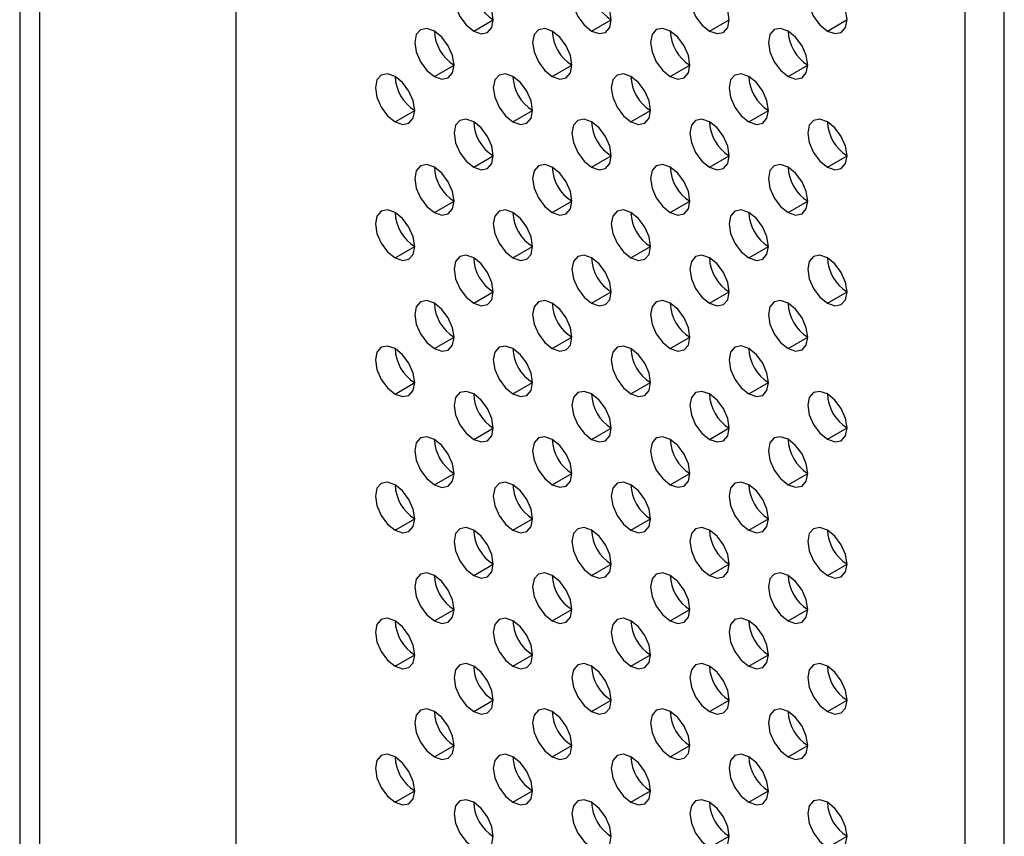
# Model space of a CAD drawing. Header units: millimetres. Extents: x 0 to 1118, y 0 to 864.
# Tile 173 of 256: x 905.05 to 908.59, y 632.2 to 635.14. Entities that reach past the tile are written whole.
import ezdxf

# ---------------------------------------------------------------- set-up
doc = ezdxf.new("R2010")
doc.units = ezdxf.units.MM

msp = doc.modelspace()

# ---------------------------------------------------------------- linework, layer by layer
at = {"color": 7, "linetype": 'Continuous', "lineweight": 25}
for p, q in [((905.8239, 646.7818), (905.8239, 591.9756)), ((905.0461, 646.1694), (905.0461, 591.8531)), ((905.1168, 646.1286), (905.1168, 591.8123)), ((908.4473, 590.4611), (908.4473, 645.2673)), ((908.5887, 590.4611), (908.5887, 645.2673)), ((906.6795, 635.1012), (906.7502, 635.1421)), ((907.1038, 635.1013), (907.1745, 635.1421)), ((907.528, 635.1013), (907.5987, 635.1421)), ((907.9523, 635.1014), (908.023, 635.1422)), ((906.5381, 634.9379), (906.6088, 634.9787)), ((906.9624, 634.938), (907.0331, 634.9788)), ((907.3866, 634.938), (907.4573, 634.9788)), ((907.8109, 634.938), (907.8816, 634.9789)), ((906.3967, 634.7746), (906.4674, 634.8154)), ((906.8209, 634.7746), (906.8916, 634.8155)), ((907.2452, 634.7747), (907.3159, 634.8155)), ((907.6695, 634.7747), (907.7402, 634.8155)), ((906.6795, 634.6113), (906.7502, 634.6521)), ((907.1038, 634.6114), (907.1745, 634.6522)), ((907.528, 634.6114), (907.5987, 634.6522)), ((907.9523, 634.6114), (908.023, 634.6523)), ((906.5381, 634.448), (906.6088, 634.4888)), ((906.9624, 634.448), (907.0331, 634.4889)), ((907.3866, 634.4481), (907.4573, 634.4889)), ((907.8109, 634.4481), (907.8816, 634.4889)), ((906.3967, 634.2847), (906.4674, 634.3255)), ((906.8209, 634.2847), (906.8916, 634.3255)), ((907.2452, 634.2847), (907.3159, 634.3256)), ((907.6695, 634.2848), (907.7402, 634.3256)), ((906.6795, 634.1214), (906.7502, 634.1622)), ((907.1038, 634.1214), (907.1745, 634.1622)), ((907.528, 634.1215), (907.5987, 634.1623)), ((907.9523, 634.1215), (908.023, 634.1623)), ((906.5381, 633.9581), (906.6088, 633.9989)), ((906.9624, 633.9581), (907.0331, 633.9989)), ((907.3866, 633.9581), (907.4573, 633.999)), ((907.8109, 633.9582), (907.8816, 633.999)), ((906.3967, 633.7947), (906.4674, 633.8356)), ((906.8209, 633.7948), (906.8916, 633.8356)), ((907.2452, 633.7948), (907.3159, 633.8356)), ((907.6695, 633.7949), (907.7402, 633.8357)), ((906.6795, 633.6315), (906.7502, 633.6723)), ((907.1038, 633.6315), (907.1745, 633.6723)), ((907.528, 633.6315), (907.5987, 633.6724)), ((907.9523, 633.6316), (908.023, 633.6724)), ((906.5381, 633.4681), (906.6088, 633.509)), ((906.9624, 633.4682), (907.0331, 633.509)), ((907.3866, 633.4682), (907.4573, 633.509)), ((907.8109, 633.4683), (907.8816, 633.5091)), ((906.3967, 633.3048), (906.4674, 633.3456)), ((906.8209, 633.3049), (906.8916, 633.3457)), ((907.2452, 633.3049), (907.3159, 633.3457)), ((907.6695, 633.3049), (907.7402, 633.3458)), ((906.6795, 633.1415), (906.7502, 633.1824)), ((907.1038, 633.1416), (907.1745, 633.1824)), ((907.528, 633.1416), (907.5987, 633.1824)), ((907.9523, 633.1417), (908.023, 633.1825)), ((906.5381, 632.9782), (906.6088, 633.019)), ((906.9624, 632.9783), (907.0331, 633.0191)), ((907.3866, 632.9783), (907.4573, 633.0191)), ((907.8109, 632.9783), (907.8816, 633.0192)), ((906.3967, 632.8149), (906.4674, 632.8557)), ((906.8209, 632.8149), (906.8916, 632.8558)), ((907.2452, 632.815), (907.3159, 632.8558)), ((907.6695, 632.815), (907.7402, 632.8558)), ((906.6795, 632.6516), (906.7502, 632.6924)), ((907.1038, 632.6517), (907.1745, 632.6925)), ((907.528, 632.6517), (907.5987, 632.6925)), ((907.9523, 632.6517), (908.023, 632.6926)), ((906.5381, 632.4883), (906.6088, 632.5291)), ((906.9624, 632.4883), (907.0331, 632.5292)), ((907.3866, 632.4884), (907.4573, 632.5292)), ((907.8109, 632.4884), (907.8816, 632.5292)), ((906.3967, 632.325), (906.4674, 632.3658)), ((906.8209, 632.325), (906.8916, 632.3658)), ((907.2452, 632.3251), (907.3159, 632.3659)), ((907.6695, 632.3251), (907.7402, 632.3659)), ((907.528, 632.1618), (907.5987, 632.2026)), ((907.9523, 632.1618), (908.023, 632.2026))]:
    msp.add_line(p, q, dxfattribs=at)
at = {"color": 7, "linetype": 'Continuous', "lineweight": 25, "flags": 128}
for points in [[(906.6795, 635.2645), (906.6525, 635.274), (906.6295, 635.2695), (906.6142, 635.2519), (906.6088, 635.2237), (906.6142, 635.1894), (906.6295, 635.154), (906.6525, 635.1231), (906.6795, 635.1012)], [(906.6795, 635.1012), (906.7066, 635.0918), (906.7295, 635.0963), (906.7448, 635.1139), (906.7502, 635.1421), (906.7448, 635.1764), (906.7295, 635.2118), (906.7066, 635.2427), (906.6795, 635.2645)], [(907.1038, 635.2646), (907.0767, 635.274), (907.0538, 635.2695), (907.0384, 635.2519), (907.0331, 635.2238), (907.0384, 635.1894), (907.0538, 635.1541), (907.0767, 635.1231), (907.1038, 635.1013)], [(907.1038, 635.1013), (907.1308, 635.0919), (907.1538, 635.0963), (907.1691, 635.114), (907.1745, 635.1421), (907.1691, 635.1765), (907.1538, 635.2118), (907.1308, 635.2427), (907.1038, 635.2646)], [(907.528, 635.2646), (907.501, 635.274), (907.478, 635.2696), (907.4627, 635.2519), (907.4573, 635.2238), (907.4627, 635.1894), (907.478, 635.1541), (907.501, 635.1232), (907.528, 635.1013)], [(907.528, 635.1013), (907.5551, 635.0919), (907.578, 635.0964), (907.5934, 635.114), (907.5987, 635.1421), (907.5934, 635.1765), (907.578, 635.2118), (907.5551, 635.2428), (907.528, 635.2646)], [(907.9523, 635.2647), (907.9252, 635.2741), (907.9023, 635.2696), (907.887, 635.252), (907.8816, 635.2238), (907.887, 635.1895), (907.9023, 635.1541), (907.9252, 635.1232), (907.9523, 635.1014)], [(907.9523, 635.1014), (907.9794, 635.092), (908.0023, 635.0964), (908.0176, 635.114), (908.023, 635.1422), (908.0176, 635.1765), (908.0023, 635.2119), (907.9794, 635.2428), (907.9523, 635.2647)], [(906.5381, 635.1012), (906.511, 635.1106), (906.4881, 635.1062), (906.4728, 635.0885), (906.4674, 635.0604), (906.4728, 635.026), (906.4881, 634.9907), (906.511, 634.9598), (906.5381, 634.9379)], [(906.5381, 634.9379), (906.5651, 634.9285), (906.5881, 634.933), (906.6034, 634.9506), (906.6088, 634.9787), (906.6034, 635.0131), (906.5881, 635.0484), (906.5651, 635.0794), (906.5381, 635.1012)], [(906.9624, 635.1013), (906.9353, 635.1107), (906.9124, 635.1062), (906.897, 635.0886), (906.8916, 635.0604), (906.897, 635.0261), (906.9124, 634.9907), (906.9353, 634.9598), (906.9624, 634.938)], [(906.9624, 634.938), (906.9894, 634.9285), (907.0124, 634.933), (907.0277, 634.9506), (907.0331, 634.9788), (907.0277, 635.0131), (907.0124, 635.0485), (906.9894, 635.0794), (906.9624, 635.1013)], [(907.3866, 635.1013), (907.3596, 635.1107), (907.3366, 635.1063), (907.3213, 635.0886), (907.3159, 635.0605), (907.3213, 635.0261), (907.3366, 634.9908), (907.3596, 634.9598), (907.3866, 634.938)], [(907.3866, 634.938), (907.4137, 634.9286), (907.4366, 634.933), (907.4519, 634.9507), (907.4573, 634.9788), (907.4519, 635.0132), (907.4366, 635.0485), (907.4137, 635.0795), (907.3866, 635.1013)], [(907.8109, 635.1013), (907.7838, 635.1107), (907.7609, 635.1063), (907.7456, 635.0886), (907.7402, 635.0605), (907.7456, 635.0262), (907.7609, 634.9908), (907.7838, 634.9599), (907.8109, 634.938)], [(907.8109, 634.938), (907.8379, 634.9286), (907.8609, 634.9331), (907.8762, 634.9507), (907.8816, 634.9789), (907.8762, 635.0132), (907.8609, 635.0486), (907.8379, 635.0795), (907.8109, 635.1013)], [(906.3967, 634.9379), (906.3696, 634.9473), (906.3467, 634.9429), (906.3313, 634.9252), (906.326, 634.8971), (906.3313, 634.8627), (906.3467, 634.8274), (906.3696, 634.7964), (906.3967, 634.7746)], [(906.8209, 634.9379), (906.7939, 634.9473), (906.7709, 634.9429), (906.7556, 634.9252), (906.7502, 634.8971), (906.7556, 634.8628), (906.7709, 634.8274), (906.7939, 634.7965), (906.8209, 634.7746)], [(907.2452, 634.938), (907.2181, 634.9474), (907.1952, 634.9429), (907.1799, 634.9253), (907.1745, 634.8971), (907.1799, 634.8628), (907.1952, 634.8275), (907.2181, 634.7965), (907.2452, 634.7747)], [(907.6695, 634.938), (907.6424, 634.9474), (907.6195, 634.943), (907.6041, 634.9253), (907.5987, 634.8972), (907.6041, 634.8628), (907.6195, 634.8275), (907.6424, 634.7966), (907.6695, 634.7747)], [(906.3967, 634.7746), (906.4237, 634.7652), (906.4467, 634.7696), (906.462, 634.7873), (906.4674, 634.8154), (906.462, 634.8498), (906.4467, 634.8851), (906.4237, 634.9161), (906.3967, 634.9379)], [(906.8209, 634.7746), (906.848, 634.7652), (906.8709, 634.7697), (906.8863, 634.7873), (906.8916, 634.8155), (906.8863, 634.8498), (906.8709, 634.8852), (906.848, 634.9161), (906.8209, 634.9379)], [(907.2452, 634.7747), (907.2723, 634.7653), (907.2952, 634.7697), (907.3105, 634.7874), (907.3159, 634.8155), (907.3105, 634.8499), (907.2952, 634.8852), (907.2723, 634.9161), (907.2452, 634.938)], [(907.6695, 634.7747), (907.6965, 634.7653), (907.7195, 634.7698), (907.7348, 634.7874), (907.7402, 634.8155), (907.7348, 634.8499), (907.7195, 634.8852), (907.6965, 634.9162), (907.6695, 634.938)], [(906.6795, 634.7746), (906.6525, 634.784), (906.6295, 634.7796), (906.6142, 634.7619), (906.6088, 634.7338), (906.6142, 634.6994), (906.6295, 634.6641), (906.6525, 634.6331), (906.6795, 634.6113)], [(906.6795, 634.6113), (906.7066, 634.6019), (906.7295, 634.6064), (906.7448, 634.624), (906.7502, 634.6521), (906.7448, 634.6865), (906.7295, 634.7218), (906.7066, 634.7528), (906.6795, 634.7746)], [(907.1038, 634.7747), (907.0767, 634.7841), (907.0538, 634.7796), (907.0384, 634.762), (907.0331, 634.7338), (907.0384, 634.6995), (907.0538, 634.6641), (907.0767, 634.6332), (907.1038, 634.6114)], [(907.1038, 634.6114), (907.1308, 634.6019), (907.1538, 634.6064), (907.1691, 634.624), (907.1745, 634.6522), (907.1691, 634.6865), (907.1538, 634.7219), (907.1308, 634.7528), (907.1038, 634.7747)], [(907.528, 634.7747), (907.501, 634.7841), (907.478, 634.7796), (907.4627, 634.762), (907.4573, 634.7339), (907.4627, 634.6995), (907.478, 634.6642), (907.501, 634.6332), (907.528, 634.6114)], [(907.528, 634.6114), (907.5551, 634.602), (907.578, 634.6064), (907.5934, 634.6241), (907.5987, 634.6522), (907.5934, 634.6866), (907.578, 634.7219), (907.5551, 634.7529), (907.528, 634.7747)], [(907.9523, 634.7747), (907.9252, 634.7841), (907.9023, 634.7797), (907.887, 634.762), (907.8816, 634.7339), (907.887, 634.6996), (907.9023, 634.6642), (907.9252, 634.6333), (907.9523, 634.6114)], [(907.9523, 634.6114), (907.9794, 634.602), (908.0023, 634.6065), (908.0176, 634.6241), (908.023, 634.6523), (908.0176, 634.6866), (908.0023, 634.722), (907.9794, 634.7529), (907.9523, 634.7747)], [(906.5381, 634.6113), (906.511, 634.6207), (906.4881, 634.6162), (906.4728, 634.5986), (906.4674, 634.5705), (906.4728, 634.5361), (906.4881, 634.5008), (906.511, 634.4698), (906.5381, 634.448)], [(906.5381, 634.448), (906.5651, 634.4386), (906.5881, 634.443), (906.6034, 634.4607), (906.6088, 634.4888), (906.6034, 634.5232), (906.5881, 634.5585), (906.5651, 634.5895), (906.5381, 634.6113)], [(906.9624, 634.6113), (906.9353, 634.6207), (906.9124, 634.6163), (906.897, 634.5986), (906.8916, 634.5705), (906.897, 634.5362), (906.9124, 634.5008), (906.9353, 634.4699), (906.9624, 634.448)], [(906.9624, 634.448), (906.9894, 634.4386), (907.0124, 634.4431), (907.0277, 634.4607), (907.0331, 634.4889), (907.0277, 634.5232), (907.0124, 634.5586), (906.9894, 634.5895), (906.9624, 634.6113)], [(907.3866, 634.6114), (907.3596, 634.6208), (907.3366, 634.6163), (907.3213, 634.5987), (907.3159, 634.5705), (907.3213, 634.5362), (907.3366, 634.5009), (907.3596, 634.4699), (907.3866, 634.4481)], [(907.3866, 634.4481), (907.4137, 634.4387), (907.4366, 634.4431), (907.4519, 634.4608), (907.4573, 634.4889), (907.4519, 634.5233), (907.4366, 634.5586), (907.4137, 634.5895), (907.3866, 634.6114)], [(907.8109, 634.6114), (907.7838, 634.6208), (907.7609, 634.6164), (907.7456, 634.5987), (907.7402, 634.5706), (907.7456, 634.5362), (907.7609, 634.5009), (907.7838, 634.4699), (907.8109, 634.4481)], [(907.8109, 634.4481), (907.8379, 634.4387), (907.8609, 634.4432), (907.8762, 634.4608), (907.8816, 634.4889), (907.8762, 634.5233), (907.8609, 634.5586), (907.8379, 634.5896), (907.8109, 634.6114)], [(906.3967, 634.448), (906.3696, 634.4574), (906.3467, 634.4529), (906.3313, 634.4353), (906.326, 634.4071), (906.3313, 634.3728), (906.3467, 634.3374), (906.3696, 634.3065), (906.3967, 634.2847)], [(906.3967, 634.2847), (906.4237, 634.2753), (906.4467, 634.2797), (906.462, 634.2974), (906.4674, 634.3255), (906.462, 634.3599), (906.4467, 634.3952), (906.4237, 634.4261), (906.3967, 634.448)], [(906.8209, 634.448), (906.7939, 634.4574), (906.7709, 634.453), (906.7556, 634.4353), (906.7502, 634.4072), (906.7556, 634.3728), (906.7709, 634.3375), (906.7939, 634.3065), (906.8209, 634.2847)], [(906.8209, 634.2847), (906.848, 634.2753), (906.8709, 634.2798), (906.8863, 634.2974), (906.8916, 634.3255), (906.8863, 634.3599), (906.8709, 634.3952), (906.848, 634.4262), (906.8209, 634.448)], [(907.2452, 634.4481), (907.2181, 634.4575), (907.1952, 634.453), (907.1799, 634.4354), (907.1745, 634.4072), (907.1799, 634.3729), (907.1952, 634.3375), (907.2181, 634.3066), (907.2452, 634.2847)], [(907.2452, 634.2847), (907.2723, 634.2753), (907.2952, 634.2798), (907.3105, 634.2974), (907.3159, 634.3256), (907.3105, 634.3599), (907.2952, 634.3953), (907.2723, 634.4262), (907.2452, 634.4481)], [(907.6695, 634.4481), (907.6424, 634.4575), (907.6195, 634.453), (907.6041, 634.4354), (907.5987, 634.4073), (907.6041, 634.3729), (907.6195, 634.3376), (907.6424, 634.3066), (907.6695, 634.2848)], [(907.6695, 634.2848), (907.6965, 634.2754), (907.7195, 634.2798), (907.7348, 634.2975), (907.7402, 634.3256), (907.7348, 634.36), (907.7195, 634.3953), (907.6965, 634.4263), (907.6695, 634.4481)], [(906.6795, 634.2847), (906.6525, 634.2941), (906.6295, 634.2896), (906.6142, 634.272), (906.6088, 634.2439), (906.6142, 634.2095), (906.6295, 634.1742), (906.6525, 634.1432), (906.6795, 634.1214)], [(906.6795, 634.1214), (906.7066, 634.112), (906.7295, 634.1164), (906.7448, 634.1341), (906.7502, 634.1622), (906.7448, 634.1966), (906.7295, 634.2319), (906.7066, 634.2629), (906.6795, 634.2847)], [(907.1038, 634.2847), (907.0767, 634.2941), (907.0538, 634.2897), (907.0384, 634.272), (907.0331, 634.2439), (907.0384, 634.2095), (907.0538, 634.1742), (907.0767, 634.1433), (907.1038, 634.1214)], [(907.1038, 634.1214), (907.1308, 634.112), (907.1538, 634.1165), (907.1691, 634.1341), (907.1745, 634.1623), (907.1691, 634.1966), (907.1538, 634.232), (907.1308, 634.2629), (907.1038, 634.2847)], [(907.528, 634.2848), (907.501, 634.2942), (907.478, 634.2897), (907.4627, 634.2721), (907.4573, 634.2439), (907.4627, 634.2096), (907.478, 634.1742), (907.501, 634.1433), (907.528, 634.1215)], [(907.528, 634.1215), (907.5551, 634.1121), (907.578, 634.1165), (907.5934, 634.1342), (907.5987, 634.1623), (907.5934, 634.1967), (907.578, 634.232), (907.5551, 634.2629), (907.528, 634.2848)], [(907.9523, 634.2848), (907.9252, 634.2942), (907.9023, 634.2898), (907.887, 634.2721), (907.8816, 634.244), (907.887, 634.2096), (907.9023, 634.1743), (907.9252, 634.1433), (907.9523, 634.1215)], [(907.9523, 634.1215), (907.9794, 634.1121), (908.0023, 634.1166), (908.0176, 634.1342), (908.023, 634.1623), (908.0176, 634.1967), (908.0023, 634.232), (907.9794, 634.263), (907.9523, 634.2848)], [(906.5381, 634.1214), (906.511, 634.1308), (906.4881, 634.1263), (906.4728, 634.1087), (906.4674, 634.0805), (906.4728, 634.0462), (906.4881, 634.0108), (906.511, 633.9799), (906.5381, 633.9581)], [(906.9624, 634.1214), (906.9353, 634.1308), (906.9124, 634.1264), (906.897, 634.1087), (906.8916, 634.0806), (906.897, 634.0462), (906.9124, 634.0109), (906.9353, 633.9799), (906.9624, 633.9581)], [(907.3866, 634.1215), (907.3596, 634.1309), (907.3366, 634.1264), (907.3213, 634.1088), (907.3159, 634.0806), (907.3213, 634.0463), (907.3366, 634.0109), (907.3596, 633.98), (907.3866, 633.9581)], [(907.8109, 634.1215), (907.7838, 634.1309), (907.7609, 634.1264), (907.7456, 634.1088), (907.7402, 634.0807), (907.7456, 634.0463), (907.7609, 634.011), (907.7838, 633.98), (907.8109, 633.9582)], [(906.5381, 633.9581), (906.5651, 633.9487), (906.5881, 633.9531), (906.6034, 633.9708), (906.6088, 633.9989), (906.6034, 634.0333), (906.5881, 634.0686), (906.5651, 634.0995), (906.5381, 634.1214)], [(906.9624, 633.9581), (906.9894, 633.9487), (907.0124, 633.9532), (907.0277, 633.9708), (907.0331, 633.9989), (907.0277, 634.0333), (907.0124, 634.0686), (906.9894, 634.0996), (906.9624, 634.1214)], [(907.3866, 633.9581), (907.4137, 633.9487), (907.4366, 633.9532), (907.4519, 633.9708), (907.4573, 633.999), (907.4519, 634.0333), (907.4366, 634.0687), (907.4137, 634.0996), (907.3866, 634.1215)], [(907.8109, 633.9582), (907.8379, 633.9488), (907.8609, 633.9532), (907.8762, 633.9709), (907.8816, 633.999), (907.8762, 634.0334), (907.8609, 634.0687), (907.8379, 634.0997), (907.8109, 634.1215)], [(906.3967, 633.9581), (906.3696, 633.9675), (906.3467, 633.963), (906.3313, 633.9454), (906.326, 633.9172), (906.3313, 633.8829), (906.3467, 633.8475), (906.3696, 633.8166), (906.3967, 633.7947)], [(906.3967, 633.7947), (906.4237, 633.7853), (906.4467, 633.7898), (906.462, 633.8074), (906.4674, 633.8356), (906.462, 633.8699), (906.4467, 633.9053), (906.4237, 633.9362), (906.3967, 633.9581)], [(906.8209, 633.9581), (906.7939, 633.9675), (906.7709, 633.963), (906.7556, 633.9454), (906.7502, 633.9173), (906.7556, 633.8829), (906.7709, 633.8476), (906.7939, 633.8166), (906.8209, 633.7948)], [(906.8209, 633.7948), (906.848, 633.7854), (906.8709, 633.7898), (906.8863, 633.8075), (906.8916, 633.8356), (906.8863, 633.87), (906.8709, 633.9053), (906.848, 633.9363), (906.8209, 633.9581)], [(907.2452, 633.9581), (907.2181, 633.9675), (907.1952, 633.9631), (907.1799, 633.9454), (907.1745, 633.9173), (907.1799, 633.8829), (907.1952, 633.8476), (907.2181, 633.8167), (907.2452, 633.7948)], [(907.2452, 633.7948), (907.2723, 633.7854), (907.2952, 633.7899), (907.3105, 633.8075), (907.3159, 633.8357), (907.3105, 633.87), (907.2952, 633.9054), (907.2723, 633.9363), (907.2452, 633.9581)], [(907.6695, 633.9582), (907.6424, 633.9676), (907.6195, 633.9631), (907.6041, 633.9455), (907.5987, 633.9173), (907.6041, 633.883), (907.6195, 633.8476), (907.6424, 633.8167), (907.6695, 633.7949)], [(907.6695, 633.7949), (907.6965, 633.7855), (907.7195, 633.7899), (907.7348, 633.8076), (907.7402, 633.8357), (907.7348, 633.8701), (907.7195, 633.9054), (907.6965, 633.9363), (907.6695, 633.9582)], [(906.6795, 633.7948), (906.6525, 633.8042), (906.6295, 633.7997), (906.6142, 633.7821), (906.6088, 633.7539), (906.6142, 633.7196), (906.6295, 633.6842), (906.6525, 633.6533), (906.6795, 633.6315)], [(906.6795, 633.6315), (906.7066, 633.6221), (906.7295, 633.6265), (906.7448, 633.6442), (906.7502, 633.6723), (906.7448, 633.7067), (906.7295, 633.742), (906.7066, 633.7729), (906.6795, 633.7948)], [(907.1038, 633.7948), (907.0767, 633.8042), (907.0538, 633.7998), (907.0384, 633.7821), (907.0331, 633.754), (907.0384, 633.7196), (907.0538, 633.6843), (907.0767, 633.6533), (907.1038, 633.6315)], [(907.1038, 633.6315), (907.1308, 633.6221), (907.1538, 633.6266), (907.1691, 633.6442), (907.1745, 633.6723), (907.1691, 633.7067), (907.1538, 633.742), (907.1308, 633.773), (907.1038, 633.7948)], [(907.528, 633.7949), (907.501, 633.8043), (907.478, 633.7998), (907.4627, 633.7822), (907.4573, 633.754), (907.4627, 633.7197), (907.478, 633.6843), (907.501, 633.6534), (907.528, 633.6315)], [(907.528, 633.6315), (907.5551, 633.6221), (907.578, 633.6266), (907.5934, 633.6442), (907.5987, 633.6724), (907.5934, 633.7067), (907.578, 633.7421), (907.5551, 633.773), (907.528, 633.7949)], [(907.9523, 633.7949), (907.9252, 633.8043), (907.9023, 633.7998), (907.887, 633.7822), (907.8816, 633.7541), (907.887, 633.7197), (907.9023, 633.6844), (907.9252, 633.6534), (907.9523, 633.6316)], [(907.9523, 633.6316), (907.9794, 633.6222), (908.0023, 633.6266), (908.0176, 633.6443), (908.023, 633.6724), (908.0176, 633.7068), (908.0023, 633.7421), (907.9794, 633.7731), (907.9523, 633.7949)], [(906.5381, 633.6314), (906.511, 633.6409), (906.4881, 633.6364), (906.4728, 633.6188), (906.4674, 633.5906), (906.4728, 633.5563), (906.4881, 633.5209), (906.511, 633.49), (906.5381, 633.4681)], [(906.5381, 633.4681), (906.5651, 633.4587), (906.5881, 633.4632), (906.6034, 633.4808), (906.6088, 633.509), (906.6034, 633.5433), (906.5881, 633.5787), (906.5651, 633.6096), (906.5381, 633.6314)], [(906.9624, 633.6315), (906.9353, 633.6409), (906.9124, 633.6364), (906.897, 633.6188), (906.8916, 633.5907), (906.897, 633.5563), (906.9124, 633.521), (906.9353, 633.49), (906.9624, 633.4682)], [(906.9624, 633.4682), (906.9894, 633.4588), (907.0124, 633.4632), (907.0277, 633.4809), (907.0331, 633.509), (907.0277, 633.5434), (907.0124, 633.5787), (906.9894, 633.6097), (906.9624, 633.6315)], [(907.3866, 633.6315), (907.3596, 633.6409), (907.3366, 633.6365), (907.3213, 633.6188), (907.3159, 633.5907), (907.3213, 633.5563), (907.3366, 633.521), (907.3596, 633.4901), (907.3866, 633.4682)], [(907.3866, 633.4682), (907.4137, 633.4588), (907.4366, 633.4633), (907.4519, 633.4809), (907.4573, 633.5091), (907.4519, 633.5434), (907.4366, 633.5787), (907.4137, 633.6097), (907.3866, 633.6315)], [(907.8109, 633.6316), (907.7838, 633.641), (907.7609, 633.6365), (907.7456, 633.6189), (907.7402, 633.5907), (907.7456, 633.5564), (907.7609, 633.521), (907.7838, 633.4901), (907.8109, 633.4683)], [(907.8109, 633.4683), (907.8379, 633.4589), (907.8609, 633.4633), (907.8762, 633.481), (907.8816, 633.5091), (907.8762, 633.5434), (907.8609, 633.5788), (907.8379, 633.6097), (907.8109, 633.6316)], [(906.3967, 633.4681), (906.3696, 633.4775), (906.3467, 633.4731), (906.3313, 633.4554), (906.326, 633.4273), (906.3313, 633.3929), (906.3467, 633.3576), (906.3696, 633.3267), (906.3967, 633.3048)], [(906.3967, 633.3048), (906.4237, 633.2954), (906.4467, 633.2999), (906.462, 633.3175), (906.4674, 633.3457), (906.462, 633.38), (906.4467, 633.4153), (906.4237, 633.4463), (906.3967, 633.4681)], [(906.8209, 633.4682), (906.7939, 633.4776), (906.7709, 633.4731), (906.7556, 633.4555), (906.7502, 633.4273), (906.7556, 633.393), (906.7709, 633.3576), (906.7939, 633.3267), (906.8209, 633.3049)], [(906.8209, 633.3049), (906.848, 633.2955), (906.8709, 633.2999), (906.8863, 633.3176), (906.8916, 633.3457), (906.8863, 633.38), (906.8709, 633.4154), (906.848, 633.4463), (906.8209, 633.4682)], [(907.2452, 633.4682), (907.2181, 633.4776), (907.1952, 633.4732), (907.1799, 633.4555), (907.1745, 633.4274), (907.1799, 633.393), (907.1952, 633.3577), (907.2181, 633.3267), (907.2452, 633.3049)], [(907.2452, 633.3049), (907.2723, 633.2955), (907.2952, 633.3), (907.3105, 633.3176), (907.3159, 633.3457), (907.3105, 633.3801), (907.2952, 633.4154), (907.2723, 633.4464), (907.2452, 633.4682)], [(907.6695, 633.4682), (907.6424, 633.4777), (907.6195, 633.4732), (907.6041, 633.4556), (907.5987, 633.4274), (907.6041, 633.3931), (907.6195, 633.3577), (907.6424, 633.3268), (907.6695, 633.3049)], [(907.6695, 633.3049), (907.6965, 633.2955), (907.7195, 633.3), (907.7348, 633.3176), (907.7402, 633.3458), (907.7348, 633.3801), (907.7195, 633.4155), (907.6965, 633.4464), (907.6695, 633.4682)], [(906.6795, 633.3048), (906.6525, 633.3143), (906.6295, 633.3098), (906.6142, 633.2922), (906.6088, 633.264), (906.6142, 633.2297), (906.6295, 633.1943), (906.6525, 633.1634), (906.6795, 633.1415)], [(907.1038, 633.3049), (907.0767, 633.3143), (907.0538, 633.3098), (907.0384, 633.2922), (907.0331, 633.2641), (907.0384, 633.2297), (907.0538, 633.1944), (907.0767, 633.1634), (907.1038, 633.1416)], [(907.528, 633.3049), (907.501, 633.3143), (907.478, 633.3099), (907.4627, 633.2922), (907.4573, 633.2641), (907.4627, 633.2297), (907.478, 633.1944), (907.501, 633.1635), (907.528, 633.1416)], [(907.9523, 633.305), (907.9252, 633.3144), (907.9023, 633.3099), (907.887, 633.2923), (907.8816, 633.2641), (907.887, 633.2298), (907.9023, 633.1944), (907.9252, 633.1635), (907.9523, 633.1417)], [(906.6795, 633.1415), (906.7066, 633.1321), (906.7295, 633.1366), (906.7448, 633.1542), (906.7502, 633.1824), (906.7448, 633.2167), (906.7295, 633.2521), (906.7066, 633.283), (906.6795, 633.3048)], [(907.1038, 633.1416), (907.1308, 633.1322), (907.1538, 633.1366), (907.1691, 633.1543), (907.1745, 633.1824), (907.1691, 633.2168), (907.1538, 633.2521), (907.1308, 633.283), (907.1038, 633.3049)], [(907.528, 633.1416), (907.5551, 633.1322), (907.578, 633.1367), (907.5934, 633.1543), (907.5987, 633.1825), (907.5934, 633.2168), (907.578, 633.2521), (907.5551, 633.2831), (907.528, 633.3049)], [(907.9523, 633.1417), (907.9794, 633.1323), (908.0023, 633.1367), (908.0176, 633.1544), (908.023, 633.1825), (908.0176, 633.2168), (908.0023, 633.2522), (907.9794, 633.2831), (907.9523, 633.305)], [(906.5381, 633.1415), (906.511, 633.1509), (906.4881, 633.1465), (906.4728, 633.1288), (906.4674, 633.1007), (906.4728, 633.0663), (906.4881, 633.031), (906.511, 633.0001), (906.5381, 632.9782)], [(906.5381, 632.9782), (906.5651, 632.9688), (906.5881, 632.9733), (906.6034, 632.9909), (906.6088, 633.0191), (906.6034, 633.0534), (906.5881, 633.0887), (906.5651, 633.1197), (906.5381, 633.1415)], [(906.9624, 633.1416), (906.9353, 633.151), (906.9124, 633.1465), (906.897, 633.1289), (906.8916, 633.1007), (906.897, 633.0664), (906.9124, 633.031), (906.9353, 633.0001), (906.9624, 632.9783)], [(906.9624, 632.9783), (906.9894, 632.9689), (907.0124, 632.9733), (907.0277, 632.991), (907.0331, 633.0191), (907.0277, 633.0534), (907.0124, 633.0888), (906.9894, 633.1197), (906.9624, 633.1416)], [(907.3866, 633.1416), (907.3596, 633.151), (907.3366, 633.1466), (907.3213, 633.1289), (907.3159, 633.1008), (907.3213, 633.0664), (907.3366, 633.0311), (907.3596, 633.0001), (907.3866, 632.9783)], [(907.3866, 632.9783), (907.4137, 632.9689), (907.4366, 632.9733), (907.4519, 632.991), (907.4573, 633.0191), (907.4519, 633.0535), (907.4366, 633.0888), (907.4137, 633.1198), (907.3866, 633.1416)], [(907.8109, 633.1416), (907.7838, 633.1511), (907.7609, 633.1466), (907.7456, 633.129), (907.7402, 633.1008), (907.7456, 633.0665), (907.7609, 633.0311), (907.7838, 633.0002), (907.8109, 632.9783)], [(907.8109, 632.9783), (907.8379, 632.9689), (907.8609, 632.9734), (907.8762, 632.991), (907.8816, 633.0192), (907.8762, 633.0535), (907.8609, 633.0889), (907.8379, 633.1198), (907.8109, 633.1416)], [(906.3967, 632.9782), (906.3696, 632.9876), (906.3467, 632.9832), (906.3313, 632.9655), (906.326, 632.9374), (906.3313, 632.903), (906.3467, 632.8677), (906.3696, 632.8367), (906.3967, 632.8149)], [(906.3967, 632.8149), (906.4237, 632.8055), (906.4467, 632.8099), (906.462, 632.8276), (906.4674, 632.8557), (906.462, 632.8901), (906.4467, 632.9254), (906.4237, 632.9564), (906.3967, 632.9782)], [(906.8209, 632.9782), (906.7939, 632.9876), (906.7709, 632.9832), (906.7556, 632.9656), (906.7502, 632.9374), (906.7556, 632.9031), (906.7709, 632.8677), (906.7939, 632.8368), (906.8209, 632.8149)], [(906.8209, 632.8149), (906.848, 632.8055), (906.8709, 632.81), (906.8863, 632.8276), (906.8916, 632.8558), (906.8863, 632.8901), (906.8709, 632.9255), (906.848, 632.9564), (906.8209, 632.9782)], [(907.2452, 632.9783), (907.2181, 632.9877), (907.1952, 632.9832), (907.1799, 632.9656), (907.1745, 632.9374), (907.1799, 632.9031), (907.1952, 632.8678), (907.2181, 632.8368), (907.2452, 632.815)], [(907.2452, 632.815), (907.2723, 632.8056), (907.2952, 632.81), (907.3105, 632.8277), (907.3159, 632.8558), (907.3105, 632.8902), (907.2952, 632.9255), (907.2723, 632.9564), (907.2452, 632.9783)], [(907.6695, 632.9783), (907.6424, 632.9877), (907.6195, 632.9833), (907.6041, 632.9656), (907.5987, 632.9375), (907.6041, 632.9031), (907.6195, 632.8678), (907.6424, 632.8369), (907.6695, 632.815)], [(907.6695, 632.815), (907.6965, 632.8056), (907.7195, 632.8101), (907.7348, 632.8277), (907.7402, 632.8558), (907.7348, 632.8902), (907.7195, 632.9255), (907.6965, 632.9565), (907.6695, 632.9783)], [(906.6795, 632.8149), (906.6525, 632.8243), (906.6295, 632.8199), (906.6142, 632.8022), (906.6088, 632.7741), (906.6142, 632.7397), (906.6295, 632.7044), (906.6525, 632.6735), (906.6795, 632.6516)], [(907.1038, 632.815), (907.0767, 632.8244), (907.0538, 632.8199), (907.0384, 632.8023), (907.0331, 632.7741), (907.0384, 632.7398), (907.0538, 632.7044), (907.0767, 632.6735), (907.1038, 632.6517)], [(907.528, 632.815), (907.501, 632.8244), (907.478, 632.82), (907.4627, 632.8023), (907.4573, 632.7742), (907.4627, 632.7398), (907.478, 632.7045), (907.501, 632.6735), (907.528, 632.6517)], [(907.9523, 632.815), (907.9252, 632.8244), (907.9023, 632.82), (907.887, 632.8023), (907.8816, 632.7742), (907.887, 632.7399), (907.9023, 632.7045), (907.9252, 632.6736), (907.9523, 632.6517)], [(906.6795, 632.6516), (906.7066, 632.6422), (906.7295, 632.6467), (906.7448, 632.6643), (906.7502, 632.6924), (906.7448, 632.7268), (906.7295, 632.7621), (906.7066, 632.7931), (906.6795, 632.8149)], [(907.1038, 632.6517), (907.1308, 632.6422), (907.1538, 632.6467), (907.1691, 632.6643), (907.1745, 632.6925), (907.1691, 632.7268), (907.1538, 632.7622), (907.1308, 632.7931), (907.1038, 632.815)], [(907.528, 632.6517), (907.5551, 632.6423), (907.578, 632.6467), (907.5934, 632.6644), (907.5987, 632.6925), (907.5934, 632.7269), (907.578, 632.7622), (907.5551, 632.7932), (907.528, 632.815)], [(907.9523, 632.6517), (907.9794, 632.6423), (908.0023, 632.6468), (908.0176, 632.6644), (908.023, 632.6926), (908.0176, 632.7269), (908.0023, 632.7623), (907.9794, 632.7932), (907.9523, 632.815)], [(906.5381, 632.6516), (906.511, 632.661), (906.4881, 632.6565), (906.4728, 632.6389), (906.4674, 632.6108), (906.4728, 632.5764), (906.4881, 632.5411), (906.511, 632.5101), (906.5381, 632.4883)], [(906.5381, 632.4883), (906.5651, 632.4789), (906.5881, 632.4833), (906.6034, 632.501), (906.6088, 632.5291), (906.6034, 632.5635), (906.5881, 632.5988), (906.5651, 632.6298), (906.5381, 632.6516)], [(906.9624, 632.6516), (906.9353, 632.661), (906.9124, 632.6566), (906.897, 632.6389), (906.8916, 632.6108), (906.897, 632.5765), (906.9124, 632.5411), (906.9353, 632.5102), (906.9624, 632.4883)], [(906.9624, 632.4883), (906.9894, 632.4789), (907.0124, 632.4834), (907.0277, 632.501), (907.0331, 632.5292), (907.0277, 632.5635), (907.0124, 632.5989), (906.9894, 632.6298), (906.9624, 632.6516)], [(907.3866, 632.6517), (907.3596, 632.6611), (907.3366, 632.6566), (907.3213, 632.639), (907.3159, 632.6108), (907.3213, 632.5765), (907.3366, 632.5412), (907.3596, 632.5102), (907.3866, 632.4884)], [(907.3866, 632.4884), (907.4137, 632.479), (907.4366, 632.4834), (907.4519, 632.5011), (907.4573, 632.5292), (907.4519, 632.5636), (907.4366, 632.5989), (907.4137, 632.6298), (907.3866, 632.6517)], [(907.8109, 632.6517), (907.7838, 632.6611), (907.7609, 632.6567), (907.7456, 632.639), (907.7402, 632.6109), (907.7456, 632.5765), (907.7609, 632.5412), (907.7838, 632.5102), (907.8109, 632.4884)], [(907.8109, 632.4884), (907.8379, 632.479), (907.8609, 632.4835), (907.8762, 632.5011), (907.8816, 632.5292), (907.8762, 632.5636), (907.8609, 632.5989), (907.8379, 632.6299), (907.8109, 632.6517)], [(906.3967, 632.4883), (906.3696, 632.4977), (906.3467, 632.4932), (906.3313, 632.4756), (906.326, 632.4474), (906.3313, 632.4131), (906.3467, 632.3778), (906.3696, 632.3468), (906.3967, 632.325)], [(906.8209, 632.4883), (906.7939, 632.4977), (906.7709, 632.4933), (906.7556, 632.4756), (906.7502, 632.4475), (906.7556, 632.4131), (906.7709, 632.3778), (906.7939, 632.3468), (906.8209, 632.325)], [(907.2452, 632.4884), (907.2181, 632.4978), (907.1952, 632.4933), (907.1799, 632.4757), (907.1745, 632.4475), (907.1799, 632.4132), (907.1952, 632.3778), (907.2181, 632.3469), (907.2452, 632.3251)], [(907.6695, 632.4884), (907.6424, 632.4978), (907.6195, 632.4933), (907.6041, 632.4757), (907.5987, 632.4476), (907.6041, 632.4132), (907.6195, 632.3779), (907.6424, 632.3469), (907.6695, 632.3251)], [(906.3967, 632.325), (906.4237, 632.3156), (906.4467, 632.32), (906.462, 632.3377), (906.4674, 632.3658), (906.462, 632.4002), (906.4467, 632.4355), (906.4237, 632.4664), (906.3967, 632.4883)], [(906.8209, 632.325), (906.848, 632.3156), (906.8709, 632.3201), (906.8863, 632.3377), (906.8916, 632.3658), (906.8863, 632.4002), (906.8709, 632.4355), (906.848, 632.4665), (906.8209, 632.4883)], [(907.2452, 632.3251), (907.2723, 632.3156), (907.2952, 632.3201), (907.3105, 632.3377), (907.3159, 632.3659), (907.3105, 632.4002), (907.2952, 632.4356), (907.2723, 632.4665), (907.2452, 632.4884)], [(907.6695, 632.3251), (907.6965, 632.3157), (907.7195, 632.3201), (907.7348, 632.3378), (907.7402, 632.3659), (907.7348, 632.4003), (907.7195, 632.4356), (907.6965, 632.4666), (907.6695, 632.4884)], [(906.6795, 632.325), (906.6525, 632.3344), (906.6295, 632.3299), (906.6142, 632.3123), (906.6088, 632.2842), (906.6142, 632.2498), (906.6295, 632.2145), (906.6525, 632.1835), (906.6795, 632.1617)], [(906.6795, 632.1617), (906.7066, 632.1523), (906.7295, 632.1567), (906.7448, 632.1744), (906.7502, 632.2025), (906.7448, 632.2369), (906.7295, 632.2722), (906.7066, 632.3032), (906.6795, 632.325)], [(907.1038, 632.325), (907.0767, 632.3344), (907.0538, 632.33), (907.0384, 632.3123), (907.0331, 632.2842), (907.0384, 632.2498), (907.0538, 632.2145), (907.0767, 632.1836), (907.1038, 632.1617)], [(907.1038, 632.1617), (907.1308, 632.1523), (907.1538, 632.1568), (907.1691, 632.1744), (907.1745, 632.2026), (907.1691, 632.2369), (907.1538, 632.2723), (907.1308, 632.3032), (907.1038, 632.325)], [(907.528, 632.3251), (907.501, 632.3345), (907.478, 632.33), (907.4627, 632.3124), (907.4573, 632.2842), (907.4627, 632.2499), (907.478, 632.2145), (907.501, 632.1836), (907.528, 632.1618)], [(907.528, 632.1618), (907.5551, 632.1524), (907.578, 632.1568), (907.5934, 632.1745), (907.5987, 632.2026), (907.5934, 632.237), (907.578, 632.2723), (907.5551, 632.3032), (907.528, 632.3251)], [(907.9523, 632.3251), (907.9252, 632.3345), (907.9023, 632.3301), (907.887, 632.3124), (907.8816, 632.2843), (907.887, 632.2499), (907.9023, 632.2146), (907.9252, 632.1836), (907.9523, 632.1618)], [(907.9523, 632.1618), (907.9794, 632.1524), (908.0023, 632.1569), (908.0176, 632.1745), (908.023, 632.2026), (908.0176, 632.237), (908.0023, 632.2723), (907.9794, 632.3033), (907.9523, 632.3251)]]:
    msp.add_lwpolyline(points, dxfattribs=at)
at = {"color": 7, "linetype": 'Continuous', "lineweight": 25}
for centre in [(906.8294, 635.2694), (907.2537, 635.2695), (906.688, 635.1061), (907.1123, 635.1061), (907.5365, 635.1062), (907.9608, 635.1062), (906.5466, 634.9428), (906.9708, 634.9428), (907.3951, 634.9429), (907.8194, 634.9429), (906.8294, 634.7795), (907.2537, 634.7795), (907.6779, 634.7796), (908.1022, 634.7796), (906.688, 634.6162), (907.1123, 634.6162), (907.5365, 634.6163), (907.9608, 634.6163), (906.5466, 634.4529), (906.9708, 634.4529), (907.3951, 634.4529), (907.8194, 634.453), (906.8294, 634.2896), (907.2537, 634.2896), (907.6779, 634.2897), (908.1022, 634.2897), (906.688, 634.1263), (907.1123, 634.1263), (907.5365, 634.1263), (907.9608, 634.1264), (906.5466, 633.9629), (906.9708, 633.963), (907.3951, 633.963), (907.8194, 633.9631), (906.8294, 633.7997), (907.2537, 633.7997), (907.6779, 633.7997), (908.1022, 633.7998), (906.688, 633.6363), (907.1123, 633.6364), (907.5365, 633.6364), (907.9608, 633.6365), (906.5466, 633.473), (906.9708, 633.4731), (907.3951, 633.4731), (907.8194, 633.4731), (906.8294, 633.3097), (907.2537, 633.3098), (907.6779, 633.3098), (908.1022, 633.3099), (906.688, 633.1464), (907.1123, 633.1465), (907.5365, 633.1465), (907.9608, 633.1465), (906.5466, 632.9831), (906.9708, 632.9831), (907.3951, 632.9832), (907.8194, 632.9832), (906.8294, 632.8198), (907.2537, 632.8198), (907.6779, 632.8199), (908.1022, 632.8199), (906.688, 632.6565), (907.1123, 632.6565), (907.5365, 632.6566), (907.9608, 632.6566), (906.5466, 632.4932), (906.9708, 632.4932), (907.3951, 632.4932), (907.8194, 632.4933), (906.8294, 632.3299), (907.2537, 632.3299), (907.6779, 632.33), (908.1022, 632.33)]:
    msp.add_arc(centre, 0.15, 181.8666, 238.1281, dxfattribs=at)

doc.saveas('drawing.dxf')
